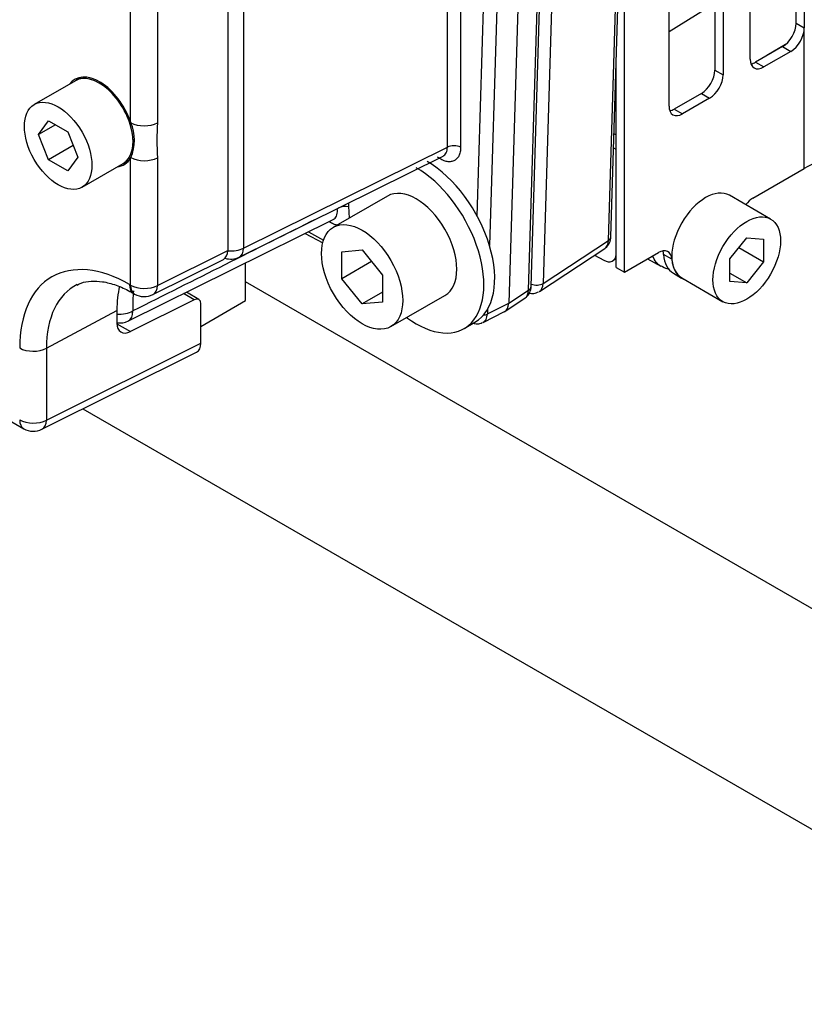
# Model space of a CAD drawing. Header units: inches. Extents: x -13.9 to 83.8, y -28.8 to 34.3.
# Tile 55 of 90: x 52.1 to 54.6, y 10.1 to 13.3. Entities that reach past the tile are written whole.
import ezdxf

# ---------------------------------------------------------------- set-up
doc = ezdxf.new("R2010")
doc.units = ezdxf.units.IN
doc.header["$MEASUREMENT"] = 0
for name, color, linetype in [('10-24_05_[SOCKET', 7, 'Continuous'), ('25-20_125_[SOCKE', 7, 'Continuous'), ('2_CYLINDER_W_STO', 7, 'Continuous'), ('C40007R_HIGH_PRE', 7, 'Continuous'), ('C80042_HIGH_PRES', 7, 'Continuous'), ('FILTER', 7, 'Continuous'), ('FILTER_COVER_DRA', 7, 'Continuous'), ('HEAD_MACHINED_C4', 7, 'Continuous'), ('THORGREN_REAR_GU', 7, 'Continuous'), ('WASHER', 7, 'Continuous'), ('WASHER_LOCK___10', 7, 'Continuous')]:
    doc.layers.add(name, color=color, linetype=linetype)

msp = doc.modelspace()

# ---------------------------------------------------------------- linework, layer by layer
at = {"layer": '10-24_05_[SOCKET', "color": 7, "linetype": 'Continuous'}
for p, q in [((52.2517, 13.1078), (52.1174, 13.0302)), ((52.1316, 12.9319), (52.1635, 12.9773)), ((52.1635, 12.9773), (52.2273, 12.9405)), ((52.1868, 12.9638), (52.1316, 12.9319)), ((52.1635, 12.8497), (52.1316, 12.9319)), ((52.2273, 12.9405), (52.2592, 12.8583)), ((52.2444, 12.8964), (52.1635, 12.8497)), ((52.2273, 12.8129), (52.1635, 12.8497)), ((52.2592, 12.8583), (52.2273, 12.8129)), ((52.2734, 12.76), (52.4077, 12.8376)), ((54.523, 12.6558), (54.3886, 12.7334)), ((54.3897, 12.5257), (54.445, 12.5944)), ((54.445, 12.5944), (54.5002, 12.5895)), ((54.5002, 12.5895), (54.5002, 12.5158)), ((54.4193, 12.5625), (54.5002, 12.5158)), ((54.3897, 12.452), (54.3897, 12.5257)), ((54.5002, 12.5158), (54.445, 12.4471)), ((54.2326, 12.4632), (54.367, 12.3856)), ((54.3897, 12.479), (54.445, 12.4471)), ((54.445, 12.4471), (54.3897, 12.452))]:
    msp.add_line(p, q, dxfattribs=at)
for centre, major_axis in [((52.3297, 12.9727), (-0.078, 0.1351)), ((54.3106, 12.5983), (-0.078, -0.1351))]:
    msp.add_ellipse(centre, major_axis=major_axis, ratio=0.57735, start_param=3.141593, end_param=6.283185, dxfattribs=at)
for centre, major_axis in [((52.1954, 12.8951), (-0.078, 0.1351)), ((54.445, 12.5207), (-0.078, -0.1351))]:
    msp.add_ellipse(centre, major_axis=major_axis, ratio=0.57735, dxfattribs=at)
at = {"layer": '25-20_125_[SOCKE', "color": 7, "linetype": 'Continuous'}
for p, q in [((53.2715, 12.7308), (53.0947, 12.6287)), ((53.1222, 12.5488), (53.1884, 12.5548)), ((53.1884, 12.5548), (53.2547, 12.4723)), ((53.1222, 12.4604), (53.1222, 12.5488)), ((53.2192, 12.5165), (53.1222, 12.4604)), ((53.1884, 12.378), (53.1222, 12.4604)), ((53.2547, 12.4723), (53.2547, 12.3839)), ((53.2547, 12.4163), (53.1884, 12.378)), ((53.2822, 12.304), (53.459, 12.406)), ((53.2547, 12.3839), (53.1884, 12.378))]:
    msp.add_line(p, q, dxfattribs=at)
msp.add_ellipse((53.3652, 12.5684), major_axis=(-0.0937, 0.1624), ratio=0.57735, start_param=3.141593, end_param=6.283185, dxfattribs=at)
msp.add_ellipse((53.1884, 12.4664), major_axis=(-0.0937, 0.1624), ratio=0.57735, dxfattribs=at)
at = {"layer": '2_CYLINDER_W_STO', "color": 7, "linetype": 'Continuous'}
for p, q in [((54.341, 13.3601), (54.1911, 13.2674)), ((54.5716, 13.2262), (54.5112, 13.1901)), ((54.0117, 12.9345), (54.0186, 12.9306)), ((54.0186, 12.8832), (54.0103, 12.888)), ((53.9475, 12.5375), (53.9776, 12.521)), ((54.0065, 12.5187), (54.0186, 12.5256)), ((54.121, 12.5256), (54.1646, 12.5016))]:
    msp.add_line(p, q, dxfattribs=at)
msp.add_ellipse((53.9765, 12.5706), major_axis=(-0.03, 0.052), ratio=0.57735, start_param=2.382374, end_param=3.797802, dxfattribs=at)
msp.add_open_spline([(54.1647, 12.5016), (54.1526, 12.5082), (54.1433, 12.5198), (54.1376, 12.5351)], degree=3, dxfattribs=at)
msp.add_open_spline([(54.1655, 12.5029), (54.1721, 12.499), (54.18, 12.4945), (54.1891, 12.4921), (54.1916, 12.4916)], degree=3, knots=[0, 0, 0, 0, 0.07276135, 0.09958922, 0.09958922, 0.09958922, 0.09958922], dxfattribs=at)
at = {"layer": 'C40007R_HIGH_PRE', "color": 7, "linetype": 'Continuous'}
for p, q in [((53.993, 12.5858), (54.0397, 14.1045)), ((54.0014, 12.598), (54.0481, 14.1165)), ((53.8266, 13.9726), (53.7796, 12.4454)), ((53.768, 12.4194), (53.9814, 12.5598)), ((53.7796, 12.4454), (53.993, 12.5858))]:
    msp.add_line(p, q, dxfattribs=at)
msp.add_arc((53.9569, 12.5974), 0.0445, 307.0515, 0.7306, dxfattribs=at)
for centre, major_axis, ratio, start_param, end_param in [((53.9701, 12.599), (-0.0312, 0.001), 0.597148, 2.409174, 3.141593), ((53.948, 12.6126), (-0.0328, 0.0532), 0.577022, 3.158458, 3.87467), ((53.7568, 12.4586), (-0.0312, 0.001), 0.597148, 1.048509, 2.409174), ((53.7347, 12.4722), (-0.0328, 0.0532), 0.577022, 3.106042, 3.87467)]:
    msp.add_ellipse(centre, major_axis=major_axis, ratio=ratio, start_param=start_param, end_param=end_param, dxfattribs=at)
msp.add_open_spline([(53.7346, 12.4136), (53.7354, 12.4134), (53.7416, 12.4121), (53.7529, 12.412), (53.7609, 12.4161), (53.7647, 12.4181)], degree=3, knots=[0.3210241, 0.3210241, 0.3210241, 0.3210241, 0.3801387, 0.7429398, 1, 1, 1, 1], dxfattribs=at)
at = {"layer": 'C80042_HIGH_PRES', "color": 7, "linetype": 'Continuous'}
for p, q in [((55.6488, 10.8101), (52.8076, 12.4505)), ((52.2764, 12.0354), (55.6488, 10.0884))]:
    msp.add_line(p, q, dxfattribs=at)
at = {"layer": 'FILTER', "color": 7, "linetype": 'Continuous'}
for p, q in [((52.8076, 12.3889), (52.8076, 12.512)), ((52.6615, 12.3046), (52.8076, 12.3889))]:
    msp.add_line(p, q, dxfattribs=at)
at = {"layer": 'FILTER_COVER_DRA', "color": 7, "linetype": 'Continuous'}
for p, q in [((52.7495, 13.6478), (52.7495, 12.5534)), ((52.4321, 12.9732), (52.4321, 13.516)), ((52.5196, 13.5151), (52.5196, 12.9703)), ((52.4321, 12.9732), (52.4329, 12.9707)), ((50.3765, 12.9554), (52.0827, 11.9703)), ((52.4329, 12.8567), (52.4321, 12.8552)), ((52.4321, 12.4394), (52.4321, 12.8552)), ((52.5196, 12.8563), (52.5196, 12.4386)), ((52.5048, 12.4088), (52.7354, 12.524)), ((52.5196, 12.4386), (52.7495, 12.5534)), ((52.4286, 12.4415), (52.4321, 12.4394)), ((52.4416, 12.4126), (52.4451, 12.4106)), ((52.6397, 12.3919), (52.6051, 12.4119)), ((52.6549, 12.3927), (52.6141, 12.4163)), ((52.6397, 12.3919), (52.4316, 12.288)), ((52.6615, 12.2501), (52.6615, 12.3784)), ((52.1572, 12.2334), (52.3871, 12.3572)), ((52.3871, 12.3572), (52.3871, 12.3155)), ((52.3874, 12.3136), (52.4316, 12.288)), ((52.1572, 11.9983), (52.6615, 12.2501)), ((52.1572, 12.2334), (52.1572, 11.9983)), ((52.1424, 11.9685), (52.6474, 12.2207))]:
    msp.add_line(p, q, dxfattribs=at)
for centre, radius, start, end in [((52.2985, 12.9137), 0.146, 337.0261, 22.9739), ((53.6561, 12.9133), 1.138, 177.1293, 182.8707), ((52.4766, 12.4652), 0.063, 240, 296.5387), ((52.1142, 12.0249), 0.063, 240, 296.5387)]:
    msp.add_arc(centre, radius, start, end, dxfattribs=at)
for centre, major_axis, ratio, start_param, end_param in [((52.3303, 12.973), (-0.0805, 0.1395), 0.57735, 4.39221, 6.535268), ((52.3524, 12.9857), (-0.08, 0.1386), 0.57735, 0.113574, 0.224075), ((52.4766, 12.9969), (0.063, 0), 0.57735, 3.94622, 5.462881), ((52.3303, 12.973), (-0.0805, 0.1395), 0.57735, 2.88951, 3.461772), ((52.4766, 12.8829), (0.063, 0), 0.57735, 3.94622, 5.462881), ((52.3524, 12.9857), (-0.08, 0.1386), 0.57735, 2.910846, 3.028019), ((52.7049, 12.5792), (-0.0315, 0.0546), 0.576647, 3.106729, 3.926382), ((52.4286, 12.0271), (0.2538, -0.4395), 0.57735, 2.356194, 3.926991), ((52.4715, 12.0519), (0.2223, -0.385), 0.57735, 3.103743, 3.926991), ((52.6937, 12.1802), (0.2168, -0.3755), 0.57735, 3.687958, 3.926991), ((52.4731, 12.4672), (0.0315, 0.0546), 0.57735, 2.356194, 3.141593), ((52.4766, 12.4652), (0.063, 0), 0.57735, 3.926991, 5.462881), ((52.4766, 12.4652), (0.0315, 0.0546), 0.57735, 2.356194, 3.141593), ((52.4766, 12.4652), (-0.0281, 0.0564), 0.576647, 3.141593, 3.961246), ((52.6389, 12.3662), (-0.0163, -0.0264), 0.597134, 2.37491, 3.910799), ((52.4332, 12.3403), (0.0332, 0.0536), 0.597134, 2.37491, 3.910799), ((52.1142, 12.26), (0.063, 0), 0.57735, 3.926991, 5.462881), ((52.617, 12.2759), (-0.0315, 0.0546), 0.576647, 3.106729, 3.926382), ((52.1142, 12.0249), (-0.063, 0), 0.57735, 0.785398, 2.321288), ((52.1142, 12.0249), (0.0315, 0.0546), 0.57735, 2.356194, 3.141593), ((52.1142, 12.0249), (-0.0281, 0.0564), 0.576647, 3.141593, 3.961246)]:
    msp.add_ellipse(centre, major_axis=major_axis, ratio=ratio, start_param=start_param, end_param=end_param, dxfattribs=at)
msp.add_open_spline([(52.2577, 12.44), (52.2622, 12.4426), (52.2743, 12.4495), (52.3018, 12.4539), (52.3401, 12.4523), (52.3829, 12.4414), (52.4191, 12.4253), (52.4372, 12.4151), (52.4416, 12.4126)], degree=3, knots=[0, 0, 0, 0, 0.102916, 0.321952, 0.527931, 0.74743, 0.947589, 1, 1, 1, 1], dxfattribs=at)
at = {"layer": 'HEAD_MACHINED_C4', "color": 7, "linetype": 'Continuous'}
for p, q in [((53.5103, 14.2071), (53.5103, 12.8903)), ((53.4669, 12.8907), (53.4669, 14.1922)), ((53.7321, 12.4231), (53.7791, 13.9492)), ((53.7405, 12.4353), (53.7874, 13.9611)), ((53.7142, 13.909), (53.6672, 12.3804)), ((53.5644, 12.6654), (53.6016, 13.872)), ((53.6447, 13.8715), (53.6046, 12.5692)), ((52.8013, 13.7688), (52.8013, 12.561)), ((52.8013, 12.561), (53.4669, 12.8907)), ((52.7865, 12.5314), (53.4531, 12.8611)), ((52.4248, 12.3226), (53.0942, 12.6539)), ((53.0846, 12.6445), (53.0803, 12.647)), ((53.0026, 12.6086), (53.0598, 12.5778)), ((53.0131, 12.6137), (53.0626, 12.5871)), ((53.6553, 12.3542), (53.7205, 12.3971)), ((53.6672, 12.3804), (53.7321, 12.4231)), ((53.5977, 12.3455), (53.6672, 12.3804)), ((53.5834, 12.3179), (53.6532, 12.353)), ((53.5981, 12.3605), (53.5977, 12.3455))]:
    msp.add_line(p, q, dxfattribs=at)
for centre, radius, start, end in [((287.7765, -455.6962), 523.8852, 116.619826, 116.693317), ((52.7587, 12.5874), 0.0625, 253.1186, 296.425), ((53.6961, 12.4347), 0.0444, 307.0726, 0.7599), ((52.3969, 12.3786), 0.0625, 260.962, 296.4329)]:
    msp.add_arc(centre, radius, start, end, dxfattribs=at)
for centre, major_axis, ratio, start_param, end_param in [((53.4882, 12.8775), (-0.0312, 0), 0.57735, 3.926991, 5.462881), ((53.1282, 12.6808), (-0.0311, -0.0035), 0.493253, 4.114233, 5.243934), ((53.0625, 12.6318), (-0.0156, -0.0271), 0.57735, -3.926991, -3.740657), ((52.7587, 12.5874), (-0.0625, 0), 0.57735, 1.423152, 2.321288), ((52.7587, 12.5874), (-0.0278, 0.056), 0.577882, 3.141593, 3.962392), ((53.7095, 12.4362), (-0.031, 0.001), 0.597148, 2.409174, 3.141593), ((52.7361, 12.2052), (0.2102, -0.364), 0.57735, 3.792278, 3.988598), ((53.6872, 12.45), (-0.0328, 0.0532), 0.577022, 3.158593, 3.874805), ((53.623, 12.4077), (-0.0313, 0.0542), 0.576693, 3.107881, 3.891516), ((52.3969, 12.3786), (-0.0624, -0.0032), 0.540709, 1.384889, 2.292325), ((52.3969, 12.3786), (-0.0278, 0.056), 0.575321, 3.141593, 4.023839), ((53.5543, 12.3733), (-0.0297, 0.055), 0.577022, 3.09242, 3.908228), ((53.5766, 12.3595), (-0.031, 0.001), 0.597148, 1.8546, 2.339361)]:
    msp.add_ellipse(centre, major_axis=major_axis, ratio=ratio, start_param=start_param, end_param=end_param, dxfattribs=at)
for points, knots in [([(53.5103, 12.8903), (53.5103, 12.8848), (53.5098, 12.8797), (53.5078, 12.8702), (53.5063, 12.8659), (53.5024, 12.8582), (53.5, 12.8549), (53.4944, 12.8494), (53.4911, 12.8473), (53.4841, 12.8442), (53.4801, 12.8433), (53.4719, 12.8428), (53.4675, 12.8432), (53.4585, 12.8454), (53.4538, 12.8471), (53.4444, 12.8516), (53.4397, 12.8545), (53.435, 12.858)], [0, 0, 0, 0, 0.125, 0.125, 0.25, 0.25, 0.375, 0.375, 0.5, 0.5, 0.625, 0.625, 0.75, 0.75, 0.875, 0.875, 1, 1, 1, 1]), ([(53.453, 12.8616), (53.455, 12.8626), (53.4569, 12.8639), (53.4604, 12.8673), (53.462, 12.8695), (53.4645, 12.8746), (53.4655, 12.8775), (53.4667, 12.8837), (53.467, 12.8871), (53.4669, 12.8907)], [0.5139856, 0.5139856, 0.5139856, 0.5139856, 0.625, 0.625, 0.75, 0.75, 0.875, 0.875, 1, 1, 1, 1]), ([(53.094, 12.6543), (53.0951, 12.6549), (53.0961, 12.6555), (53.0991, 12.6577), (53.1009, 12.6597), (53.1039, 12.6643), (53.1051, 12.6669), (53.1068, 12.6728), (53.1073, 12.6761), (53.1077, 12.6829), (53.1076, 12.6866), (53.1071, 12.6904)], [0.4416037, 0.4416037, 0.4416037, 0.4416037, 0.5, 0.5, 0.625, 0.625, 0.75, 0.75, 0.875, 0.875, 1, 1, 1, 1]), ([(53.1075, 12.636), (53.1046, 12.6365), (53.1016, 12.6372), (53.0941, 12.6397), (53.0894, 12.6418), (53.0846, 12.6445)], [0.7935288, 0.7935288, 0.7935288, 0.7935288, 0.875, 0.875, 1, 1, 1, 1]), ([(53.5522, 12.3152), (53.5537, 12.3147), (53.5605, 12.3131), (53.5713, 12.3129), (53.5784, 12.3163), (53.5811, 12.3177)], [0.2956985, 0.2956985, 0.2956985, 0.2956985, 0.4105144, 0.8038182, 1, 1, 1, 1])]:
    msp.add_open_spline(points, degree=3, knots=knots, dxfattribs=at)
at = {"layer": 'THORGREN_REAR_GU', "color": 7, "linetype": 'Continuous'}
for p, q in [((54.6062, 13.296), (54.6062, 14.3272)), ((54.633, 14.3117), (54.633, 13.2805)), ((54.4563, 13.1784), (54.4563, 14.2097)), ((54.341, 14.1741), (54.341, 13.1429)), ((54.3679, 14.1586), (54.3679, 13.1274)), ((54.1911, 13.0253), (54.1911, 14.0566)), ((54.0454, 12.482), (54.0454, 14.0296)), ((54.6062, 13.296), (54.633, 13.2805)), ((54.633, 12.8212), (54.633, 13.2805)), ((54.562, 13.2195), (54.4736, 13.1684)), ((54.5889, 13.2039), (54.5005, 13.1529)), ((54.562, 13.2195), (54.5889, 13.2039)), ((54.4736, 13.1684), (54.5005, 13.1529)), ((54.0186, 12.4975), (54.0186, 13.1567)), ((54.341, 13.1429), (54.3679, 13.1274)), ((54.2968, 13.0664), (54.2084, 13.0153)), ((54.3237, 13.0508), (54.2353, 12.9998)), ((54.2968, 13.0664), (54.3237, 13.0508)), ((54.2084, 13.0153), (54.2353, 12.9998)), ((54.465, 12.7242), (54.633, 12.8212)), ((54.0454, 12.482), (54.1562, 12.5459)), ((54.2003, 12.5244), (54.1734, 12.5399)), ((54.0186, 12.4975), (54.0454, 12.482)), ((54.2055, 12.4783), (54.2324, 12.4628))]:
    msp.add_line(p, q, dxfattribs=at)
for centre, major_axis, start_param, end_param in [((54.562, 13.2705), (0.0312, 0.0541), 3.926991, 5.497787), ((54.5889, 13.255), (0.0312, 0.0541), 3.926991, 5.497787), ((54.5005, 13.2039), (0.0312, 0.0541), 2.356194, 3.926991), ((54.4736, 13.2195), (0.0312, 0.0541), 3.585998, 3.926991), ((54.2968, 13.1174), (0.0312, 0.0541), 3.926991, 5.497787), ((54.3237, 13.1019), (0.0312, 0.0541), 3.926991, 5.497787), ((54.2353, 13.0508), (0.0313, 0.0541), 2.356194, 3.926991), ((54.2084, 13.0664), (0.0312, 0.0541), 3.585998, 3.926991), ((54.8098, 12.7191), (0.25, 0), 1.831113, 2.356194), ((54.465, 12.6731), (-0.0312, -0.0541), 3.926991, 4.486256), ((54.1562, 12.4949), (-0.0312, -0.0541), 2.436188, 3.926991), ((54.1294, 12.5104), (-0.0312, -0.0541), 2.436188, 2.697187), ((54.2837, 12.6138), (0.0782, 0.1355), 2.436188, 3.141593), ((54.3106, 12.5983), (0.0782, 0.1355), 2.436188, 3.22155)]:
    msp.add_ellipse(centre, major_axis=major_axis, ratio=0.57735, start_param=start_param, end_param=end_param, dxfattribs=at)
at = {"layer": 'WASHER', "color": 7, "linetype": 'Continuous'}
msp.add_line((53.5215, 12.2978), (53.5568, 12.3182), dxfattribs=at)
for centre, start_param, end_param in [((53.3652, 12.5684), 2.214297, 5.497787), ((53.4006, 12.5888), 3.141593, 5.497787), ((53.3652, 12.5684), 0.729272, 0.927295)]:
    msp.add_ellipse(centre, major_axis=(-0.1562, 0.2706), ratio=0.57735, start_param=start_param, end_param=end_param, dxfattribs=at)
at = {"layer": 'WASHER_LOCK___10', "color": 7, "linetype": 'Continuous'}
for p, q in [((52.2724, 13.1197), (52.2517, 13.1078)), ((52.4077, 12.8376), (52.4284, 12.8495))]:
    msp.add_line(p, q, dxfattribs=at)
msp.add_ellipse((52.3297, 12.9727), major_axis=(0.078, -0.1351), ratio=0.57735, start_param=0, end_param=3.141593, dxfattribs=at)

doc.saveas('drawing.dxf')
